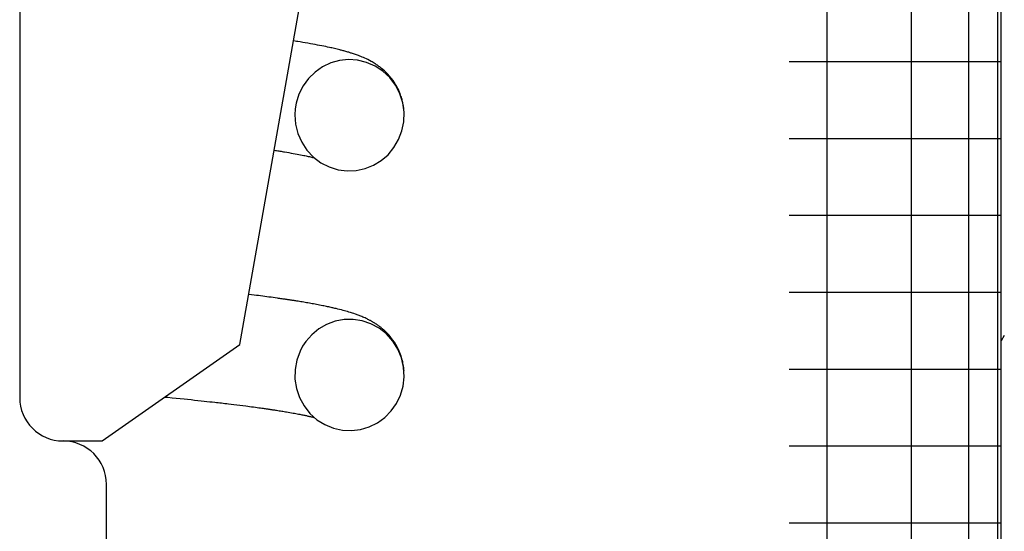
# Model space of a CAD drawing. Extents: x 990 to 4202, y -422 to 622.
# Tile 188 of 200: x 1460.443 to 1461.151, y 491.597 to 491.965. Entities that reach past the tile are written whole.
import ezdxf

# ---------------------------------------------------------------- set-up
doc = ezdxf.new("R2010")
doc.units = 0
doc.header["$MEASUREMENT"] = 0
doc.layers.add('SPILL-BUCKET', color=1, linetype='CONTINUOUS')

msp = doc.modelspace()

# ---------------------------------------------------------------- linework, layer by layer
at = {"layer": 'SPILL-BUCKET', "color": 7, "linetype": 'Continuous'}
for p, q in [((1461.14907, 490.38561), (1461.14907, 492.65489)), ((1461.14645, 492.44825), (1461.14645, 490.54125)), ((1461.02354, 492.43063), (1461.02354, 490.54125)), ((1461.08426, 492.43063), (1461.08426, 490.54125)), ((1461.12556, 492.43148), (1461.12556, 490.54125)), ((1460.44255, 492.00569), (1460.44255, 491.69341)), ((1460.64075, 491.95001), (1460.63961, 491.95018)), ((1460.64175, 491.94985), (1460.64075, 491.95001)), ((1460.64275, 491.94969), (1460.64175, 491.94985)), ((1460.64453, 491.9494), (1460.64275, 491.94969)), ((1460.64627, 491.94911), (1460.64453, 491.9494)), ((1460.64815, 491.9488), (1460.64627, 491.94911)), ((1460.64999, 491.94848), (1460.64815, 491.9488)), ((1460.65184, 491.94815), (1460.64999, 491.94848)), ((1460.65365, 491.94783), (1460.65184, 491.94815)), ((1460.6553, 491.94753), (1460.65365, 491.94783)), ((1460.65692, 491.94722), (1460.6553, 491.94753)), ((1460.65847, 491.94693), (1460.65692, 491.94722)), ((1460.65999, 491.94663), (1460.65847, 491.94693)), ((1460.66142, 491.94634), (1460.65999, 491.94663)), ((1460.66283, 491.94605), (1460.66142, 491.94634)), ((1460.66416, 491.94577), (1460.66283, 491.94605)), ((1460.66548, 491.94548), (1460.66416, 491.94577)), ((1460.6664, 491.94528), (1460.66548, 491.94548)), ((1460.66732, 491.94508), (1460.6664, 491.94528)), ((1460.66828, 491.94486), (1460.66732, 491.94508)), ((1460.66923, 491.94464), (1460.66828, 491.94486)), ((1460.67018, 491.94441), (1460.66923, 491.94464)), ((1460.67113, 491.94418), (1460.67018, 491.94441)), ((1460.67201, 491.94397), (1460.67113, 491.94418)), ((1460.67288, 491.94375), (1460.67201, 491.94397)), ((1460.67347, 491.9436), (1460.67288, 491.94375)), ((1460.67406, 491.94345), (1460.67347, 491.9436)), ((1460.67468, 491.94329), (1460.67406, 491.94345)), ((1460.67529, 491.94312), (1460.67468, 491.94329)), ((1460.67596, 491.94294), (1460.67529, 491.94312)), ((1460.67663, 491.94276), (1460.67596, 491.94294)), ((1460.67735, 491.94255), (1460.67663, 491.94276)), ((1460.67806, 491.94235), (1460.67735, 491.94255)), ((1460.67874, 491.94215), (1460.67806, 491.94235)), ((1460.67941, 491.94195), (1460.67874, 491.94215)), ((1460.67998, 491.94178), (1460.67941, 491.94195)), ((1460.68054, 491.94161), (1460.67998, 491.94178)), ((1460.68101, 491.94146), (1460.68054, 491.94161)), ((1460.67272, 491.93602), (1460.66644, 491.93427)), ((1460.6792, 491.9367), (1460.67272, 491.93602)), ((1460.68578, 491.93626), (1460.6792, 491.9367)), ((1460.68148, 491.94131), (1460.68101, 491.94146)), ((1460.68213, 491.94111), (1460.68148, 491.94131)), ((1460.68277, 491.94089), (1460.68213, 491.94111)), ((1460.68347, 491.94066), (1460.68277, 491.94089)), ((1460.68417, 491.94042), (1460.68347, 491.94066)), ((1460.68493, 491.94015), (1460.68417, 491.94042)), ((1460.68568, 491.93988), (1460.68493, 491.94015)), ((1460.6865, 491.93957), (1460.68568, 491.93988)), ((1460.69219, 491.93472), (1460.68578, 491.93626)), ((1460.68733, 491.93925), (1460.6865, 491.93957)), ((1460.68821, 491.9389), (1460.68733, 491.93925)), ((1460.6891, 491.93853), (1460.68821, 491.9389)), ((1460.69005, 491.93813), (1460.6891, 491.93853)), ((1460.69101, 491.9377), (1460.69005, 491.93813)), ((1460.69208, 491.9372), (1460.69101, 491.9377)), ((1460.69317, 491.93667), (1460.69208, 491.9372)), ((1460.69835, 491.93205), (1460.69219, 491.93472)), ((1460.69433, 491.93608), (1460.69317, 491.93667)), ((1460.69551, 491.93544), (1460.69433, 491.93608)), ((1460.69626, 491.93502), (1460.69551, 491.93544)), ((1460.69702, 491.93457), (1460.69626, 491.93502)), ((1460.69767, 491.93418), (1460.69702, 491.93457)), ((1460.99637, 491.93536), (1461.0503, 491.93536)), ((1461.0503, 491.93536), (1461.09305, 491.93536)), ((1461.09305, 491.93536), (1461.12403, 491.93536)), ((1461.12403, 491.93536), (1461.14279, 491.93536)), ((1461.14279, 491.93536), (1461.14907, 491.93536)), ((1460.65519, 491.92777), (1460.65047, 491.92316)), ((1460.66054, 491.93149), (1460.65519, 491.92777)), ((1460.66644, 491.93427), (1460.66054, 491.93149)), ((1460.69833, 491.93377), (1460.69767, 491.93418)), ((1460.69889, 491.9334), (1460.69833, 491.93377)), ((1460.70397, 491.92838), (1460.69835, 491.93205)), ((1460.69946, 491.93302), (1460.69889, 491.9334)), ((1460.7, 491.93265), (1460.69946, 491.93302)), ((1460.70056, 491.93226), (1460.7, 491.93265)), ((1460.70115, 491.93183), (1460.70056, 491.93226)), ((1460.70175, 491.93139), (1460.70115, 491.93183)), ((1460.70236, 491.93091), (1460.70175, 491.93139)), ((1460.70299, 491.93042), (1460.70236, 491.93091)), ((1460.70406, 491.92952), (1460.70299, 491.93042)), ((1460.70895, 491.92372), (1460.70397, 491.92838)), ((1460.70515, 491.92855), (1460.70406, 491.92952)), ((1460.70633, 491.92742), (1460.70515, 491.92855)), ((1460.70751, 491.92621), (1460.70633, 491.92742)), ((1460.65047, 491.92316), (1460.64657, 491.91784)), ((1460.70878, 491.92481), (1460.70751, 491.92621)), ((1460.71002, 491.92331), (1460.70878, 491.92481)), ((1460.71306, 491.91828), (1460.70895, 491.92372)), ((1460.7113, 491.92159), (1460.71002, 491.92331)), ((1460.71253, 491.91978), (1460.7113, 491.92159)), ((1460.64657, 491.91784), (1460.64356, 491.91185)), ((1460.71315, 491.91878), (1460.71253, 491.91978)), ((1460.71621, 491.91218), (1460.71306, 491.91828)), ((1460.71374, 491.91777), (1460.71315, 491.91878)), ((1460.71433, 491.91669), (1460.71374, 491.91777)), ((1460.7149, 491.91559), (1460.71433, 491.91669)), ((1460.71542, 491.91449), (1460.7149, 491.91559)), ((1460.71592, 491.91335), (1460.71542, 491.91449)), ((1460.71632, 491.91236), (1460.71592, 491.91335)), ((1460.64356, 491.91185), (1460.64157, 491.90544)), ((1460.71829, 491.90563), (1460.71621, 491.91218)), ((1460.71671, 491.91134), (1460.71632, 491.91236)), ((1460.71701, 491.91048), (1460.71671, 491.91134)), ((1460.71731, 491.90958), (1460.71701, 491.91048)), ((1460.71754, 491.90883), (1460.71731, 491.90958)), ((1460.71776, 491.90806), (1460.71754, 491.90883)), ((1460.71798, 491.90722), (1460.71776, 491.90806)), ((1460.71819, 491.90636), (1460.71798, 491.90722)), ((1460.71841, 491.90533), (1460.71819, 491.90636)), ((1460.64087, 491.90123), (1460.64061, 491.89696)), ((1460.64157, 491.90544), (1460.64087, 491.90123)), ((1460.71923, 491.89885), (1460.71829, 491.90563)), ((1460.71861, 491.90429), (1460.71841, 491.90533)), ((1460.71881, 491.90308), (1460.71861, 491.90429)), ((1460.71898, 491.90187), (1460.71881, 491.90308)), ((1460.71912, 491.90053), (1460.71898, 491.90187)), ((1460.71921, 491.89922), (1460.71912, 491.90053)), ((1460.71922, 491.89902), (1460.71921, 491.89922)), ((1460.64061, 491.89696), (1460.64113, 491.89013)), ((1460.71771, 491.88539), (1460.71903, 491.89201)), ((1460.71903, 491.89201), (1460.71923, 491.89885)), ((1460.64113, 491.89013), (1460.64278, 491.88349)), ((1460.71532, 491.87908), (1460.71771, 491.88539)), ((1460.71885, 491.89066), (1460.71893, 491.89122)), ((1460.64278, 491.88349), (1460.64554, 491.87721)), ((1460.71197, 491.87336), (1460.71532, 491.87908)), ((1460.99637, 491.88002), (1461.0503, 491.88002)), ((1461.0503, 491.88002), (1461.09305, 491.88002)), ((1461.09305, 491.88002), (1461.12403, 491.88002)), ((1461.12403, 491.88002), (1461.14279, 491.88002)), ((1461.14279, 491.88002), (1461.14907, 491.88002)), ((1460.62573, 491.87145), (1460.62666, 491.87131)), ((1460.62666, 491.87131), (1460.62747, 491.87119)), ((1460.62747, 491.87119), (1460.62827, 491.87106)), ((1460.62827, 491.87106), (1460.62909, 491.87094)), ((1460.62909, 491.87094), (1460.62989, 491.87081)), ((1460.62989, 491.87081), (1460.63073, 491.87068)), ((1460.63073, 491.87068), (1460.63155, 491.87054)), ((1460.64554, 491.87721), (1460.64931, 491.8715)), ((1460.64931, 491.8715), (1460.65396, 491.86655)), ((1460.70772, 491.86826), (1460.71197, 491.87336)), ((1460.63155, 491.87054), (1460.63241, 491.8704)), ((1460.63241, 491.8704), (1460.63326, 491.87026)), ((1460.63326, 491.87026), (1460.63485, 491.87)), ((1460.63485, 491.87), (1460.6364, 491.86973)), ((1460.6364, 491.86973), (1460.63794, 491.86946)), ((1460.63794, 491.86946), (1460.63944, 491.86919)), ((1460.63944, 491.86919), (1460.64085, 491.86893)), ((1460.64085, 491.86893), (1460.64222, 491.86868)), ((1460.64222, 491.86868), (1460.64351, 491.86844)), ((1460.64351, 491.86844), (1460.64475, 491.86819)), ((1460.64475, 491.86819), (1460.6459, 491.86796)), ((1460.6459, 491.86796), (1460.64701, 491.86773)), ((1460.64701, 491.86773), (1460.64785, 491.86756)), ((1460.64785, 491.86756), (1460.64867, 491.86738)), ((1460.64867, 491.86738), (1460.64948, 491.86721)), ((1460.64948, 491.86721), (1460.65026, 491.86703)), ((1460.65026, 491.86703), (1460.65107, 491.86685)), ((1460.65107, 491.86685), (1460.65184, 491.86667)), ((1460.65184, 491.86667), (1460.65258, 491.86649)), ((1460.65258, 491.86649), (1460.65329, 491.86632)), ((1460.65329, 491.86632), (1460.6539, 491.86617)), ((1460.6539, 491.86617), (1460.65449, 491.86602)), ((1460.65396, 491.86655), (1460.65938, 491.86247)), ((1460.65449, 491.86602), (1460.65467, 491.86597)), ((1460.69717, 491.86061), (1460.70276, 491.864)), ((1460.70276, 491.864), (1460.70772, 491.86826)), ((1460.65938, 491.86247), (1460.66532, 491.85944)), ((1460.66532, 491.85944), (1460.67169, 491.85745)), ((1460.67169, 491.85745), (1460.67819, 491.85661)), ((1460.67819, 491.85661), (1460.68475, 491.85687)), ((1460.68475, 491.85687), (1460.69111, 491.85822)), ((1460.69111, 491.85822), (1460.69717, 491.86061)), ((1460.99637, 491.82467), (1461.0503, 491.82467)), ((1461.0503, 491.82467), (1461.09305, 491.82467)), ((1461.09305, 491.82467), (1461.12403, 491.82467)), ((1461.12403, 491.82467), (1461.14279, 491.82467)), ((1461.14279, 491.82467), (1461.14907, 491.82467)), ((1460.60949, 491.76741), (1460.60743, 491.76766)), ((1460.61121, 491.76719), (1460.60949, 491.76741)), ((1460.6129, 491.76698), (1460.61121, 491.76719)), ((1460.61444, 491.76678), (1460.6129, 491.76698)), ((1460.61597, 491.76659), (1460.61444, 491.76678)), ((1460.61746, 491.76639), (1460.61597, 491.76659)), ((1460.61894, 491.7662), (1460.61746, 491.76639)), ((1460.62045, 491.766), (1460.61894, 491.7662)), ((1460.62195, 491.7658), (1460.62045, 491.766)), ((1460.62348, 491.76559), (1460.62195, 491.7658)), ((1460.625, 491.76538), (1460.62348, 491.76559)), ((1460.62655, 491.76517), (1460.625, 491.76538)), ((1460.62809, 491.76495), (1460.62655, 491.76517)), ((1460.62891, 491.76484), (1460.62809, 491.76495)), ((1460.62973, 491.76472), (1460.62891, 491.76484)), ((1460.63055, 491.7646), (1460.62973, 491.76472)), ((1460.63137, 491.76448), (1460.63055, 491.7646)), ((1460.63214, 491.76437), (1460.63137, 491.76448)), ((1460.63291, 491.76426), (1460.63214, 491.76437)), ((1460.99637, 491.76932), (1461.0503, 491.76932)), ((1461.0503, 491.76932), (1461.09305, 491.76932)), ((1461.09305, 491.76932), (1461.12403, 491.76932)), ((1461.12403, 491.76932), (1461.14279, 491.76932)), ((1461.14279, 491.76932), (1461.14907, 491.76932)), ((1460.63354, 491.76417), (1460.63291, 491.76426)), ((1460.63416, 491.76408), (1460.63354, 491.76417)), ((1460.63466, 491.764), (1460.63416, 491.76408)), ((1460.63515, 491.76393), (1460.63466, 491.764)), ((1460.63548, 491.76388), (1460.63515, 491.76393)), ((1460.63582, 491.76383), (1460.63548, 491.76388)), ((1460.63614, 491.76378), (1460.63582, 491.76383)), ((1460.63645, 491.76373), (1460.63614, 491.76378)), ((1460.63686, 491.76367), (1460.63645, 491.76373)), ((1460.63726, 491.76361), (1460.63686, 491.76367)), ((1460.63774, 491.76354), (1460.63726, 491.76361)), ((1460.63823, 491.76346), (1460.63774, 491.76354)), ((1460.6388, 491.76337), (1460.63823, 491.76346)), ((1460.63937, 491.76329), (1460.6388, 491.76337)), ((1460.64001, 491.76319), (1460.63937, 491.76329)), ((1460.64066, 491.76308), (1460.64001, 491.76319)), ((1460.64139, 491.76297), (1460.64066, 491.76308)), ((1460.64211, 491.76286), (1460.64139, 491.76297)), ((1460.64305, 491.7627), (1460.64211, 491.76286)), ((1460.64398, 491.76255), (1460.64305, 491.7627)), ((1460.645, 491.76239), (1460.64398, 491.76255)), ((1460.646, 491.76222), (1460.645, 491.76239)), ((1460.64702, 491.76205), (1460.646, 491.76222)), ((1460.64803, 491.76188), (1460.64702, 491.76205)), ((1460.64904, 491.76171), (1460.64803, 491.76188)), ((1460.65004, 491.76154), (1460.64904, 491.76171)), ((1460.65105, 491.76136), (1460.65004, 491.76154)), ((1460.65204, 491.76118), (1460.65105, 491.76136)), ((1460.65304, 491.761), (1460.65204, 491.76118)), ((1460.65403, 491.76083), (1460.65304, 491.761)), ((1460.65514, 491.76062), (1460.65403, 491.76083)), ((1460.65623, 491.76042), (1460.65514, 491.76062)), ((1460.65734, 491.76021), (1460.65623, 491.76042)), ((1460.65842, 491.76), (1460.65734, 491.76021)), ((1460.65954, 491.75978), (1460.65842, 491.76)), ((1460.66065, 491.75956), (1460.65954, 491.75978)), ((1460.66153, 491.75938), (1460.66065, 491.75956)), ((1460.6624, 491.7592), (1460.66153, 491.75938)), ((1460.66329, 491.75902), (1460.6624, 491.7592)), ((1460.66418, 491.75883), (1460.66329, 491.75902)), ((1460.66504, 491.75864), (1460.66418, 491.75883)), ((1460.6659, 491.75846), (1460.66504, 491.75864)), ((1460.66664, 491.7583), (1460.6659, 491.75846)), ((1460.66737, 491.75813), (1460.66664, 491.7583)), ((1460.66798, 491.75799), (1460.66737, 491.75813)), ((1460.66859, 491.75785), (1460.66798, 491.75799)), ((1460.66951, 491.75764), (1460.66859, 491.75785)), ((1460.67044, 491.75742), (1460.66951, 491.75764)), ((1460.67164, 491.75713), (1460.67044, 491.75742)), ((1460.67282, 491.75683), (1460.67164, 491.75713)), ((1460.67415, 491.75649), (1460.67282, 491.75683)), ((1460.67546, 491.75614), (1460.67415, 491.75649)), ((1460.67642, 491.75588), (1460.67546, 491.75614)), ((1460.67738, 491.75561), (1460.67642, 491.75588)), ((1460.67846, 491.7553), (1460.67738, 491.75561)), ((1460.67952, 491.75498), (1460.67846, 491.7553)), ((1460.68078, 491.7546), (1460.67952, 491.75498)), ((1460.68204, 491.7542), (1460.68078, 491.7546)), ((1460.68317, 491.75383), (1460.68204, 491.7542)), ((1460.6843, 491.75344), (1460.68317, 491.75383)), ((1460.68491, 491.75322), (1460.6843, 491.75344)), ((1460.68551, 491.753), (1460.68491, 491.75322)), ((1460.68616, 491.75276), (1460.68551, 491.753)), ((1460.68681, 491.75252), (1460.68616, 491.75276)), ((1460.6875, 491.75225), (1460.68681, 491.75252)), ((1460.68819, 491.75197), (1460.6875, 491.75225)), ((1460.6889, 491.75168), (1460.68819, 491.75197)), ((1460.68963, 491.75138), (1460.6889, 491.75168)), ((1460.69036, 491.75105), (1460.68963, 491.75138)), ((1460.69111, 491.75072), (1460.69036, 491.75105)), ((1460.69184, 491.75038), (1460.69111, 491.75072)), ((1460.69257, 491.75003), (1460.69184, 491.75038)), ((1460.66348, 491.74609), (1460.65784, 491.74284)), ((1460.66959, 491.74836), (1460.66348, 491.74609)), ((1460.67601, 491.74956), (1460.66959, 491.74836)), ((1460.68254, 491.74968), (1460.67601, 491.74956)), ((1460.68908, 491.74867), (1460.68254, 491.74968)), ((1460.69536, 491.74657), (1460.68908, 491.74867)), ((1460.69321, 491.74972), (1460.69257, 491.75003)), ((1460.69385, 491.74939), (1460.69321, 491.74972)), ((1460.69422, 491.7492), (1460.69385, 491.74939)), ((1460.69459, 491.749), (1460.69422, 491.7492)), ((1460.69496, 491.74881), (1460.69459, 491.749)), ((1460.69532, 491.74861), (1460.69496, 491.74881)), ((1460.6957, 491.7484), (1460.69532, 491.74861)), ((1460.70129, 491.74336), (1460.69536, 491.74657)), ((1460.69607, 491.74819), (1460.6957, 491.7484)), ((1460.69646, 491.74797), (1460.69607, 491.74819)), ((1460.69684, 491.74774), (1460.69646, 491.74797)), ((1460.69726, 491.74749), (1460.69684, 491.74774)), ((1460.69769, 491.74723), (1460.69726, 491.74749)), ((1460.69822, 491.7469), (1460.69769, 491.74723)), ((1460.69876, 491.74655), (1460.69822, 491.7469)), ((1460.69928, 491.74621), (1460.69876, 491.74655)), ((1460.69981, 491.74585), (1460.69928, 491.74621)), ((1460.7003, 491.74551), (1460.69981, 491.74585)), ((1460.70079, 491.74516), (1460.7003, 491.74551)), ((1460.70121, 491.74485), (1460.70079, 491.74516)), ((1460.70162, 491.74455), (1460.70121, 491.74485)), ((1460.70659, 491.73919), (1460.70129, 491.74336)), ((1460.70196, 491.74429), (1460.70162, 491.74455)), ((1460.7023, 491.74403), (1460.70196, 491.74429)), ((1460.70263, 491.74376), (1460.7023, 491.74403)), ((1460.70297, 491.74349), (1460.70263, 491.74376)), ((1460.70334, 491.74319), (1460.70297, 491.74349)), ((1460.70371, 491.74288), (1460.70334, 491.74319)), ((1460.65277, 491.73866), (1460.64846, 491.73371)), ((1460.65784, 491.74284), (1460.65277, 491.73866)), ((1460.70416, 491.74249), (1460.70371, 491.74288)), ((1460.70462, 491.74209), (1460.70416, 491.74249)), ((1460.70515, 491.74161), (1460.70462, 491.74209)), ((1460.70568, 491.74112), (1460.70515, 491.74161)), ((1460.70658, 491.74024), (1460.70568, 491.74112)), ((1460.70748, 491.73932), (1460.70658, 491.74024)), ((1460.71116, 491.7341), (1460.70659, 491.73919)), ((1460.70839, 491.73831), (1460.70748, 491.73932)), ((1460.7093, 491.73726), (1460.70839, 491.73831)), ((1460.71028, 491.73604), (1460.7093, 491.73726)), ((1460.71123, 491.73476), (1460.71028, 491.73604)), ((1461.15129, 491.73802), (1461.14907, 491.73418)), ((1460.64624, 491.73035), (1460.64436, 491.72678)), ((1460.64846, 491.73371), (1460.64624, 491.73035)), ((1460.7148, 491.72831), (1460.71116, 491.7341)), ((1460.71226, 491.73326), (1460.71123, 491.73476)), ((1460.71324, 491.73169), (1460.71226, 491.73326)), ((1460.71426, 491.72989), (1460.71324, 491.73169)), ((1460.7152, 491.72802), (1460.71426, 491.72989)), ((1460.64436, 491.72678), (1460.64202, 491.72033)), ((1460.71741, 491.72196), (1460.7148, 491.72831)), ((1460.71575, 491.72682), (1460.7152, 491.72802)), ((1460.71626, 491.72558), (1460.71575, 491.72682)), ((1460.71668, 491.7245), (1460.71626, 491.72558)), ((1460.71707, 491.72338), (1460.71668, 491.7245)), ((1460.71737, 491.72244), (1460.71707, 491.72338)), ((1460.71766, 491.72147), (1460.71737, 491.72244)), ((1460.71892, 491.71526), (1460.71741, 491.72196)), ((1460.64202, 491.72033), (1460.6408, 491.71358)), ((1460.71789, 491.72066), (1460.71766, 491.72147)), ((1460.7181, 491.71982), (1460.71789, 491.72066)), ((1460.71828, 491.71902), (1460.7181, 491.71982)), ((1460.71845, 491.71821), (1460.71828, 491.71902)), ((1460.71865, 491.71718), (1460.71845, 491.71821)), ((1460.71881, 491.71614), (1460.71865, 491.71718)), ((1460.71898, 491.71489), (1460.71881, 491.71614)), ((1460.71927, 491.70844), (1460.71892, 491.71526)), ((1460.71911, 491.71362), (1460.71898, 491.71489)), ((1460.6408, 491.71358), (1460.64072, 491.70672)), ((1460.71849, 491.70167), (1460.71927, 491.70844)), ((1460.71919, 491.71256), (1460.71911, 491.71362)), ((1460.99637, 491.71397), (1461.0503, 491.71397)), ((1461.0503, 491.71397), (1461.09305, 491.71397)), ((1461.09305, 491.71397), (1461.12403, 491.71397)), ((1461.12403, 491.71397), (1461.14279, 491.71397)), ((1461.14279, 491.71397), (1461.14907, 491.71397)), ((1460.64072, 491.70672), (1460.64179, 491.69995)), ((1460.71663, 491.69521), (1460.71849, 491.70167)), ((1460.54709, 491.69382), (1460.54927, 491.6936)), ((1460.54927, 491.6936), (1460.5523, 491.6933)), ((1460.64179, 491.69995), (1460.644, 491.69344)), ((1460.71372, 491.68915), (1460.71663, 491.69521)), ((1460.71771, 491.69848), (1460.71775, 491.69861)), ((1460.5523, 491.6933), (1460.55529, 491.693)), ((1460.55529, 491.693), (1460.55808, 491.69272)), ((1460.55808, 491.69272), (1460.56083, 491.69244)), ((1460.56083, 491.69244), (1460.56338, 491.69218)), ((1460.56338, 491.69218), (1460.56591, 491.69191)), ((1460.56591, 491.69191), (1460.5684, 491.69165)), ((1460.5684, 491.69165), (1460.57086, 491.69139)), ((1460.57086, 491.69139), (1460.5731, 491.69115)), ((1460.5731, 491.69115), (1460.57532, 491.69091)), ((1460.57532, 491.69091), (1460.57734, 491.69068)), ((1460.57734, 491.69068), (1460.57933, 491.69046)), ((1460.57933, 491.69046), (1460.58113, 491.69027)), ((1460.58113, 491.69027), (1460.5829, 491.69006)), ((1460.5829, 491.69006), (1460.58417, 491.68992)), ((1460.58417, 491.68992), (1460.58542, 491.68978)), ((1460.58542, 491.68978), (1460.58659, 491.68964)), ((1460.58659, 491.68964), (1460.58775, 491.68951)), ((1460.58775, 491.68951), (1460.589, 491.68936)), ((1460.589, 491.68936), (1460.59023, 491.68922)), ((1460.59023, 491.68922), (1460.59158, 491.68906)), ((1460.59158, 491.68906), (1460.59291, 491.6889)), ((1460.59291, 491.6889), (1460.59485, 491.68867)), ((1460.59485, 491.68867), (1460.59676, 491.68844)), ((1460.59676, 491.68844), (1460.59885, 491.68818)), ((1460.59885, 491.68818), (1460.60091, 491.68793)), ((1460.60091, 491.68793), (1460.60314, 491.68765)), ((1460.60314, 491.68765), (1460.60532, 491.68737)), ((1460.60532, 491.68737), (1460.60669, 491.68719)), ((1460.60669, 491.68719), (1460.60803, 491.68701)), ((1460.60803, 491.68701), (1460.60943, 491.68683)), ((1460.60943, 491.68683), (1460.61081, 491.68664)), ((1460.61081, 491.68664), (1460.61217, 491.68646)), ((1460.61217, 491.68646), (1460.6135, 491.68628)), ((1460.644, 491.69344), (1460.64727, 491.68739)), ((1460.64727, 491.68739), (1460.65149, 491.68204)), ((1460.70992, 491.68375), (1460.71372, 491.68915)), ((1460.6135, 491.68628), (1460.61468, 491.68612)), ((1460.61468, 491.68612), (1460.61584, 491.68596)), ((1460.61584, 491.68596), (1460.61677, 491.68583)), ((1460.61677, 491.68583), (1460.61769, 491.6857)), ((1460.61769, 491.6857), (1460.61848, 491.68559)), ((1460.61848, 491.68559), (1460.61927, 491.68547)), ((1460.61927, 491.68547), (1460.61994, 491.68538)), ((1460.61994, 491.68538), (1460.62061, 491.68528)), ((1460.62061, 491.68528), (1460.62115, 491.6852)), ((1460.62115, 491.6852), (1460.6217, 491.68512)), ((1460.6217, 491.68512), (1460.62205, 491.68507)), ((1460.62205, 491.68507), (1460.62239, 491.68502)), ((1460.62239, 491.68502), (1460.62269, 491.68498)), ((1460.62269, 491.68498), (1460.62298, 491.68493)), ((1460.62298, 491.68493), (1460.62334, 491.68488)), ((1460.62334, 491.68488), (1460.62371, 491.68483)), ((1460.62371, 491.68483), (1460.62416, 491.68476)), ((1460.62416, 491.68476), (1460.62462, 491.68469)), ((1460.62462, 491.68469), (1460.62528, 491.68459)), ((1460.62528, 491.68459), (1460.62594, 491.68449)), ((1460.62594, 491.68449), (1460.62673, 491.68437)), ((1460.62673, 491.68437), (1460.6275, 491.68425)), ((1460.6275, 491.68425), (1460.62841, 491.68411)), ((1460.62841, 491.68411), (1460.6293, 491.68397)), ((1460.6293, 491.68397), (1460.63023, 491.68382)), ((1460.63023, 491.68382), (1460.63116, 491.68367)), ((1460.63116, 491.68367), (1460.63205, 491.68353)), ((1460.63205, 491.68353), (1460.63294, 491.68338)), ((1460.63294, 491.68338), (1460.63379, 491.68324)), ((1460.63379, 491.68324), (1460.63463, 491.6831)), ((1460.63463, 491.6831), (1460.63586, 491.68289)), ((1460.63586, 491.68289), (1460.63707, 491.68268)), ((1460.63707, 491.68268), (1460.63822, 491.68248)), ((1460.63822, 491.68248), (1460.63934, 491.68228)), ((1460.63934, 491.68228), (1460.6404, 491.68209)), ((1460.6404, 491.68209), (1460.64143, 491.6819)), ((1460.64143, 491.6819), (1460.64238, 491.68172)), ((1460.64238, 491.68172), (1460.6433, 491.68154)), ((1460.6433, 491.68154), (1460.64413, 491.68138)), ((1460.64413, 491.68138), (1460.64494, 491.68122)), ((1460.64494, 491.68122), (1460.64566, 491.68107)), ((1460.64566, 491.68107), (1460.64636, 491.68093)), ((1460.64636, 491.68093), (1460.64704, 491.68079)), ((1460.64704, 491.68079), (1460.6477, 491.68066)), ((1460.6477, 491.68066), (1460.6483, 491.68053)), ((1460.6483, 491.68053), (1460.64889, 491.6804)), ((1460.64889, 491.6804), (1460.64949, 491.68027)), ((1460.64949, 491.68027), (1460.65007, 491.68014)), ((1460.65007, 491.68014), (1460.65068, 491.68)), ((1460.65068, 491.68), (1460.65126, 491.67987)), ((1460.65126, 491.67987), (1460.65187, 491.67973)), ((1460.65149, 491.68204), (1460.65655, 491.67748)), ((1460.65187, 491.67973), (1460.65245, 491.67959)), ((1460.65245, 491.67959), (1460.65306, 491.67944)), ((1460.65306, 491.67944), (1460.65365, 491.67929)), ((1460.70528, 491.67905), (1460.70992, 491.68375)), ((1460.65365, 491.67929), (1460.65399, 491.67921)), ((1460.65399, 491.67921), (1460.65432, 491.67913)), ((1460.65432, 491.67913), (1460.65467, 491.67903)), ((1460.65655, 491.67748), (1460.66223, 491.67392)), ((1460.66223, 491.67392), (1460.66843, 491.67138)), ((1460.6879, 491.67046), (1460.69414, 491.67233)), ((1460.69414, 491.67233), (1460.69999, 491.67523)), ((1460.69999, 491.67523), (1460.70528, 491.67905)), ((1460.66843, 491.67138), (1460.67486, 491.66997)), ((1460.67486, 491.66997), (1460.68143, 491.66966)), ((1460.68143, 491.66966), (1460.6879, 491.67046)), ((1460.99637, 491.65862), (1461.0503, 491.65862)), ((1461.0503, 491.65862), (1461.09305, 491.65862)), ((1461.09305, 491.65862), (1461.12403, 491.65862)), ((1461.12403, 491.65862), (1461.14279, 491.65862)), ((1461.14279, 491.65862), (1461.14907, 491.65862)), ((1460.50501, 490.12048), (1460.50501, 491.63095)), ((1460.99637, 491.60327), (1461.0503, 491.60327)), ((1461.0503, 491.60327), (1461.09305, 491.60327)), ((1461.09305, 491.60327), (1461.12403, 491.60327)), ((1461.12403, 491.60327), (1461.14279, 491.60327)), ((1461.14279, 491.60327), (1461.14907, 491.60327))]:
    msp.add_line(p, q, dxfattribs=at)
at = {"layer": 'SPILL-BUCKET', "linetype": 'Continuous'}
for p, q in [((1460.60108, 491.73163), (1460.65491, 492.03692)), ((1460.50189, 491.66218), (1460.60108, 491.73163)), ((1460.47378, 491.66218), (1460.50189, 491.66218))]:
    msp.add_line(p, q, dxfattribs=at)
at = {"layer": 'SPILL-BUCKET', "color": 7, "linetype": 'Continuous'}
for centre, start, end in [((1460.47378, 491.69341), 180, 270), ((1460.47378, 491.69341), 180, 270), ((1460.47378, 491.63095), 0, 90)]:
    msp.add_arc(centre, 0.03123, start, end, dxfattribs=at)

doc.saveas('drawing.dxf')
